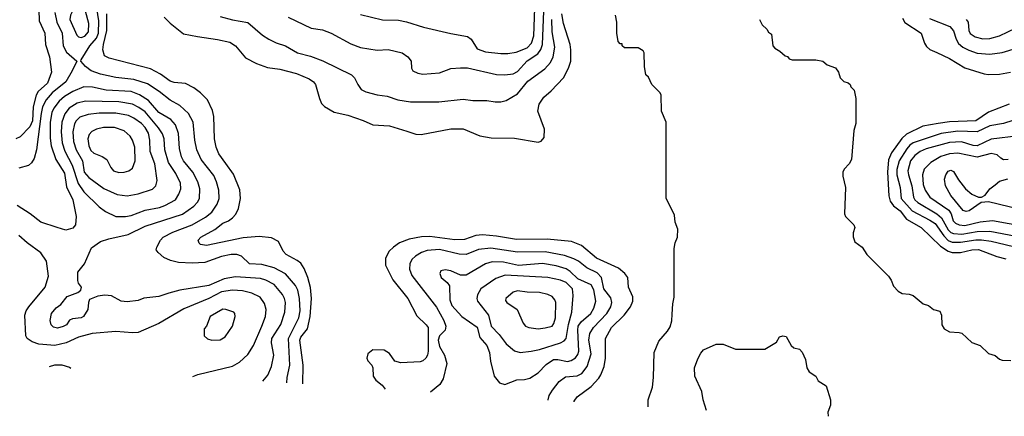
# Model space of a CAD drawing. Extents: x 997028 to 1115134, y 536408 to 618974.
# Tile 226 of 256: x 1052742 to 1059830, y 540195 to 543053. Entities that reach past the tile are written whole.
import ezdxf

# ---------------------------------------------------------------- set-up
doc = ezdxf.new("R2010")
doc.units = 0

msp = doc.modelspace()

# ---------------------------------------------------------------- linework, layer by layer
at = {"layer": '0CON10XD'}
for points in [[(1053185, 542924), (1053211.1, 542935), (1053236.6, 542965), (1053240.6, 543025), (1053215.3, 543115), (1053195, 543132.7), (1053175, 543136.4), (1053149.1, 543130.9), (1053123.3, 543115), (1053107.3, 543085), (1053102.7, 543055), (1053152.8, 542942.8), (1053165, 542930), (1053185, 542924)], [(1054665.8, 540437.7), (1054668.8, 540475), (1054687.1, 540565), (1054676.4, 540755), (1054751.1, 540905), (1054761.5, 540955), (1054757.4, 541045), (1054743.6, 541105), (1054727.9, 541137.9), (1054655, 541221.8), (1054575, 541264.7), (1054485, 541289.6), (1054396, 541295), (1054339, 541349), (1054305, 541361.9), (1054265, 541361.1), (1054195, 541346.4), (1054075, 541302.7), (1053985, 541298.1), (1053885, 541302.9), (1053826.9, 541316.9), (1053779.7, 541339.7), (1053739.2, 541375), (1053725.8, 541395), (1053730, 541415), (1053755.6, 541465), (1053774.4, 541485), (1053845, 541521.8), (1053984.4, 541575.6), (1054080.2, 541629.8), (1054125, 541665.4), (1054162.7, 541725), (1054177.3, 541765), (1054174.7, 541825), (1054159.1, 541885), (1054139.7, 541929.7), (1054047.7, 542045), (1054016.7, 542115), (1054002.9, 542185), (1053991.6, 542315), (1053957.3, 542377.3), (1053895, 542435.4), (1053825, 542473.4), (1053745.8, 542535.8), (1053661.4, 542591.4), (1053565, 542623.3), (1053435, 542636.2), (1053325, 542661.4), (1053255.7, 542685.7), (1053216.7, 542716.7), (1053183.3, 542755), (1053185.8, 542765), (1053248, 542865), (1053295, 542920.8), (1053310.1, 542955), (1053312.4, 543045), (1053298.6, 543135)], [(1055195, 543090.9), (1055355, 543051.5), (1055469.3, 543049.3), (1055527.2, 543037.2), (1055648.6, 542998.6), (1055845, 542953.2), (1055965, 542932.7), (1055992.9, 542912.9), (1056035, 542843.5), (1056095, 542821.5), (1056205, 542809.2), (1056255, 542810.4), (1056315, 542818.8), (1056395, 542851), (1056426.5, 542883.5), (1056443.2, 542936.8), (1056451, 543135)], [(1052880.4, 543125), (1052881.5, 543045), (1052923.6, 542955), (1052929.1, 542875), (1052956.6, 542785), (1052972.3, 542675), (1052941.8, 542595), (1052874.8, 542535.2), (1052859.8, 542510.2), (1052839.6, 542425), (1052835.2, 542325), (1052815, 542281.5), (1052745, 542210), (1052715, 542194.5)], [(1052994.2, 543105), (1053010.7, 543035), (1053047, 542955), (1053054.1, 542864.1), (1053079.5, 542819.5), (1053153.3, 542755), (1053121.1, 542685), (1053073.9, 542605), (1052976.3, 542525), (1052933.8, 542476.2), (1052907.3, 542425), (1052896.2, 542376.2), (1052863.4, 542116.6), (1052847, 542053), (1052827.8, 542022.2), (1052805, 542002.9), (1052735, 541983.6)], [(1054779.7, 540430.2), (1054782.4, 540565), (1054758.8, 540745), (1054765.4, 540765), (1054814, 540826), (1054833.4, 540915), (1054843.5, 541045), (1054835.4, 541124.6), (1054815.3, 541195), (1054790.5, 541260.5), (1054765, 541298.1), (1054739.2, 541319.2), (1054660.4, 541360.4), (1054639.6, 541385), (1054605, 541454.4), (1054555, 541482.1), (1054465, 541490), (1054351.1, 541481.1), (1054087.3, 541427.3), (1054045, 541433.3), (1054033.9, 541443.9), (1054028, 541465), (1054045.8, 541485), (1054147.6, 541542.4), (1054205, 541587.3), (1054245, 541603.1), (1054275, 541624.4), (1054297.6, 541652.4), (1054316.3, 541693.7), (1054330.9, 541765), (1054326.8, 541826.8), (1054280.2, 541940.2), (1054226.4, 542016.4), (1054175.9, 542085.9), (1054155.5, 542135), (1054144.6, 542195), (1054139.5, 542355), (1054129.1, 542399.1), (1054094.4, 542475), (1054045, 542527.1), (1053995, 542563.1), (1053935, 542592.5), (1053855, 542600.4), (1053825, 542609.2), (1053755, 542661.8), (1053685, 542698.2), (1053386.7, 542775), (1053353.8, 542793.8), (1053341.1, 542835), (1053345.2, 542875), (1053370, 542975), (1053369.8, 543095)], [(1053781.1, 543071.1), (1053825, 543027.1), (1053920.6, 542950.6), (1054022.4, 542932.4), (1054165, 542911.2), (1054255, 542890), (1054295.3, 542865.3), (1054367.6, 542777.6), (1054447, 542737), (1054525, 542708.9), (1054615, 542696.5), (1054735, 542664.5), (1054825, 542627.5), (1054857.1, 542605), (1054872.2, 542585), (1054899.5, 542485), (1054915, 542450), (1054937.4, 542427.4), (1055005, 542385.7), (1055105.5, 542365.5), (1055215, 542326.9), (1055285, 542294.4), (1055405, 542287.5), (1055529.1, 542249.1), (1055595, 542229.4), (1055633, 542227), (1055845, 542265.7), (1055935, 542265.7), (1056055, 542217.5), (1056135, 542202.5), (1056305, 542200), (1056475, 542171.2), (1056495, 542177.5), (1056516.7, 542205), (1056520, 542265), (1056471.9, 542395), (1056481.4, 542445), (1056515.8, 542495), (1056569.1, 542540.9), (1056656.1, 542633.9), (1056693.5, 542705), (1056708.5, 542755), (1056709.5, 542835), (1056703.8, 542875), (1056656.8, 543026.8), (1056645.3, 543094.7)], [(1054184.5, 543075.5), (1054275, 543051.8), (1054385, 543033.1), (1054491.3, 542941.3), (1054535, 542912.5), (1054587.4, 542887.4), (1054655.3, 542865.3), (1054742, 542815), (1054835, 542790.5), (1054925, 542756.5), (1055130, 542655), (1055153.2, 542633.2), (1055175.3, 542585.3), (1055200.5, 542550.5), (1055235, 542532.2), (1055315, 542512.2), (1055387.5, 542502.5), (1055465, 542474.5), (1055555, 542461.5), (1055758.9, 542461.1), (1055935, 542480.5), (1056005, 542471.5), (1056105, 542470.5), (1056165, 542460.5), (1056205, 542461.5), (1056245, 542470.6), (1056325, 542519.6), (1056400.3, 542609.7), (1056521.4, 542698.6), (1056562.5, 542745), (1056582.9, 542785), (1056593.3, 542855), (1056575.2, 542965), (1056572.2, 543055)], [(1054675, 543071.4), (1054841.2, 542991.2), (1054921.2, 542981.2), (1054985, 542955.6), (1055125, 542879.4), (1055195, 542852.2), (1055315, 542833.3), (1055395, 542839.1), (1055495, 542814.4), (1055535.5, 542785.5), (1055560, 542755), (1055563.8, 542705), (1055573.3, 542685), (1055607.9, 542667.9), (1055645, 542661.1), (1055765, 542670), (1055845, 542700.5), (1055915, 542706.8), (1055965.3, 542705.3), (1056175, 542658.2), (1056235, 542656.2), (1056295, 542663.6), (1056325, 542680.9), (1056395, 542757.2), (1056472.3, 542807.7), (1056492.8, 542837.2), (1056505.2, 542875.2), (1056515.1, 543115)], [(1057267.1, 540264.6), (1057267.1, 540315), (1057298, 540405), (1057305.6, 540475), (1057308.6, 540655), (1057343.8, 540736.2), (1057405, 540808), (1057425, 540841.2), (1057436.3, 540883.7), (1057439.1, 540930.9), (1057443.3, 541005), (1057453.1, 541055), (1057452.9, 541405), (1057460, 541445), (1057476.7, 541485), (1057480, 541545), (1057461.2, 541595), (1057456, 541645), (1057396.4, 541766.4), (1057396.7, 542315), (1057363.3, 542395), (1057359.3, 542509.3), (1057352.5, 542525), (1057293.3, 542585), (1057268.3, 542638.3), (1057250, 542655), (1057240, 542715), (1057237.5, 542815), (1057229.3, 542829.3), (1057195, 542850), (1057095, 542850), (1057080, 542865), (1057078.3, 542878.3), (1057065, 542880), (1057050, 542895), (1057040, 542955), (1057040, 543035), (1057030, 543085)], [(1059096.4, 543065), (1059113.3, 543033.3), (1059232.5, 542955), (1059254.3, 542885), (1059268.9, 542858.9), (1059295, 542838.6), (1059345, 542815.6), (1059435, 542772.5), (1059546.7, 542706.7), (1059685, 542663.8), (1059715, 542657.9), (1059795, 542660.5), (1059875, 542675.5)], [(1059291.5, 543061.5), (1059438.8, 543005), (1059465, 542972.7), (1059483.6, 542913.6), (1059501.1, 542881.1), (1059530.5, 542855), (1059574, 542834), (1059635, 542812.3), (1059725, 542805.8), (1059813.6, 542816.4), (1059918.7, 542848.7)], [(1058067.5, 543055), (1058087.5, 543015), (1058120, 542985), (1058133.6, 542963.6), (1058155, 542950), (1058163.3, 542865), (1058177, 542847), (1058215, 542827.5), (1058251.7, 542791.7), (1058268.3, 542788.3), (1058281.7, 542771.7), (1058303, 542763), (1058473, 542763), (1058523.6, 542753.6), (1058555, 542727.5), (1058615.9, 542705.9), (1058637.5, 542675), (1058647.5, 542635), (1058675, 542607.5), (1058705, 542597.5), (1058720, 542585), (1058725, 542570), (1058750, 542545), (1058760, 542485), (1058760, 542305), (1058745.9, 542254.1), (1058728.9, 542045), (1058714.2, 542015), (1058677.1, 541975), (1058668.6, 541955), (1058667.1, 541925), (1058686.2, 541845), (1058680, 541655), (1058687.5, 541635), (1058746.7, 541575), (1058753.3, 541555), (1058742.3, 541517.7), (1058741.7, 541488.3), (1058755, 541453.3), (1058806.2, 541415), (1058840.5, 541360.5), (1058995.9, 541205.9), (1059015.9, 541175.9), (1059032.5, 541132.5), (1059065, 541096.7), (1059095, 541081.2), (1059146.1, 541076.1), (1059175, 541066.7), (1059245, 541006.7), (1059285, 540993.3), (1059320, 540965), (1059365, 540952.5), (1059378.8, 540925), (1059381.2, 540855), (1059396.7, 540825), (1059435, 540804), (1059505, 540800), (1059523.6, 540793.6), (1059595, 540727.5), (1059655, 540706.7), (1059715, 540647.5), (1059763.6, 540633.6), (1059795, 540607.5), (1059815, 540600), (1059876.4, 540596.4)], [(1059556.2, 543055), (1059570, 543035), (1059574, 542975), (1059583.6, 542953.6), (1059619.3, 542929.3), (1059675, 542915.9), (1059725, 542916.7), (1059795, 542937.1), (1059915, 542995.3)], [(1054492.2, 540449.3), (1054528.9, 540491.1), (1054555, 540553.3), (1054571.1, 540635), (1054555.3, 540725), (1054557.6, 540755), (1054622.1, 540857.9), (1054650.9, 540945), (1054655.3, 541015.3), (1054649.3, 541045), (1054635, 541073.1), (1054574.5, 541145), (1054515, 541175.9), (1054475, 541187.4), (1054295, 541199.3), (1054215, 541186.3), (1054105, 541137.4), (1053896.1, 541103.9), (1053815, 541083.3), (1053745, 541057.8), (1053635, 541047.5), (1053595, 541029.2), (1053515, 541020), (1053472.5, 541025), (1053404.3, 541064.3), (1053355, 541068.9), (1053305, 541060.6), (1053243.9, 541036.1), (1053236.7, 541015), (1053233.3, 540965), (1053201.2, 540915), (1053185, 540906), (1053122.5, 540897.5), (1053101.7, 540888.3), (1053080, 540855), (1053055, 540841.9), (1053015, 540831.2), (1052985, 540836.9), (1052968.6, 540855), (1052960.6, 540885), (1052970.6, 540935), (1053005, 540978), (1053039.5, 541000.5), (1053085, 541058.8), (1053161.7, 541088.3), (1053182.5, 541105), (1053186.2, 541125), (1053166.7, 541155), (1053161.2, 541175), (1053162, 541235), (1053208, 541295), (1053260, 541410), (1053325, 541454.3), (1053385, 541474.4), (1053524.1, 541505.9), (1053645, 541565.9), (1053915, 541652.4), (1053995, 541708.8), (1054022, 541738), (1054036.8, 541765), (1054039.2, 541835), (1054024, 541885), (1053987.8, 541955), (1053920.9, 542035), (1053907.1, 542065), (1053892.5, 542125), (1053886, 542234), (1053864.6, 542295), (1053829.5, 542335), (1053745, 542385.3), (1053670.4, 542470.4), (1053605, 542512.1), (1053544.8, 542534.8), (1053365, 542545.8), (1053267.1, 542567.1), (1053205, 542569.2), (1053125, 542535.2), (1053065, 542500), (1053027.5, 542465), (1052988.1, 542415), (1052974.8, 542385), (1052960.8, 542315), (1052961.3, 542198.7), (1052968, 542145), (1053002.5, 542045), (1053065, 541947.1), (1053078.2, 541848.2), (1053124.6, 541755), (1053150, 541635), (1053144.2, 541575.8), (1053125, 541550.8), (1053075, 541536.9), (1053012.5, 541555), (1052895, 541593.3), (1052818, 541655), (1052725, 541714.4)], [(1053505, 541634.1), (1053545, 541641.8), (1053645, 541680.6), (1053749, 541701), (1053786, 541714), (1053862.7, 541755), (1053886.9, 541795), (1053902.5, 541835), (1053900, 541875), (1053866.7, 541945), (1053813.5, 542025), (1053787.3, 542115), (1053781.4, 542195), (1053770.7, 542230.7), (1053740.8, 542275), (1053645, 542388.3), (1053601.1, 542421.1), (1053554.5, 542444.5), (1053455, 542460.2), (1053215, 542466.6), (1053155, 542451.7), (1053098, 542415), (1053067.9, 542375), (1053045.2, 542315), (1053040.6, 542245), (1053048, 542165), (1053066.6, 542106.6), (1053120.4, 542005), (1053163.4, 541873.4), (1053205, 541813.8), (1053315, 541705.5), (1053360.4, 541670.4), (1053435, 541636.2), (1053505, 541634.1)], [(1059865, 542443.6), (1059715, 542387.2), (1059625, 542325.3), (1059435, 542317.6), (1059353.9, 542306.1), (1059243.9, 542286.1), (1059125, 542227.7), (1059092.6, 542197.4), (1059017, 542093), (1058996, 542044), (1058989.1, 541955), (1058998.8, 541785), (1059009.5, 541745), (1059032.7, 541712.7), (1059080, 541675), (1059125.5, 541615.5), (1059230.5, 541555), (1059371, 541421), (1059425, 541386.5), (1059455, 541376.1), (1059515, 541376.1), (1059595, 541396.1), (1059645, 541397.3), (1059776.4, 541346.4), (1059840.6, 541330.6)], [(1053515, 541784.6), (1053595, 541799.6), (1053697.4, 541832.6), (1053723.4, 541856.6), (1053731.1, 541895), (1053714.5, 542015), (1053682.3, 542102.3), (1053679.8, 542185), (1053669.2, 542235), (1053645, 542276.2), (1053619.2, 542305), (1053565, 542343.6), (1053525, 542362.1), (1053435, 542379.5), (1053315, 542379.2), (1053235, 542370.8), (1053175, 542350.3), (1053149.1, 542325), (1053137.7, 542302.3), (1053125.6, 542244.4), (1053130, 542175), (1053148.3, 542115), (1053194.2, 542035), (1053205.3, 541955), (1053240.8, 541915), (1053347.6, 541837.6), (1053445, 541793.9), (1053515, 541784.6)], [(1059965, 542351.7), (1059825, 542304.2), (1059725, 542288.3), (1059635, 542244.8), (1059495, 542250.5), (1059375, 542232.1), (1059175, 542165.9), (1059151, 542149), (1059128.5, 542121.5), (1059073.6, 542036.4), (1059056.7, 541973.3), (1059056.8, 541935), (1059081.5, 541845), (1059088.3, 541765), (1059165.8, 541675), (1059295, 541609.3), (1059331.1, 541585), (1059395, 541496.1), (1059425, 541461.7), (1059455, 541449.9), (1059515, 541449.1), (1059625, 541467.7), (1059665, 541467.2), (1059735, 541458.5), (1059946.6, 541406.6)], [(1053455, 541952.7), (1053495, 541954.5), (1053528.8, 541965), (1053555, 541984.2), (1053572.8, 542035), (1053570.3, 542135), (1053555.3, 542185.3), (1053538.5, 542215), (1053495, 542251.8), (1053425, 542275.8), (1053345, 542277.1), (1053295.3, 542264.7), (1053262.2, 542247.8), (1053242.7, 542225), (1053233.9, 542195), (1053239.4, 542145), (1053255, 542111.5), (1053275, 542092.5), (1053336.5, 542066.5), (1053370, 542045), (1053397.2, 541987.2), (1053418, 541965), (1053455, 541952.7)], [(1059935, 542217.4), (1059735, 542191.7), (1059634.8, 542145.2), (1059605, 542146.3), (1059521.9, 542171.9), (1059435, 542167.4), (1059267.4, 542122.6), (1059225, 542102.8), (1059185, 542074), (1059153.9, 542035), (1059136.1, 541965), (1059139.1, 541935), (1059164.8, 541855), (1059175.3, 541775), (1059185.9, 541755), (1059208, 541735), (1059345, 541654), (1059377.4, 541625), (1059425, 541538), (1059445, 541519.3), (1059465, 541512.4), (1059525, 541507.5), (1059635, 541527.4), (1059725, 541530.6), (1059965, 541483.6)], [(1059857.5, 542045), (1059825, 542044.4), (1059805, 542054.2), (1059779.2, 542079.2), (1059735, 542089.8), (1059635, 542063.5), (1059495, 542090.7), (1059435, 542086), (1059372.9, 542067.1), (1059301.5, 542025), (1059253.2, 541975), (1059241.2, 541935), (1059245.8, 541865), (1059260.3, 541825), (1059294.1, 541774.1), (1059431.8, 541681.8), (1059447.5, 541655), (1059461.8, 541605), (1059477.7, 541587.7), (1059505, 541574.4), (1059545, 541570.9), (1059656.2, 541596.2), (1059745.7, 541605.7), (1059985, 541563)], [(1059945, 541686.5), (1059715, 541740.6), (1059664.1, 541735.9), (1059576.2, 541675), (1059555, 541672.1), (1059535, 541678.5), (1059445, 541785.8), (1059406.5, 541855), (1059400.5, 541905), (1059408.5, 541935), (1059425, 541960.6), (1059445, 541969.4), (1059465, 541958.6), (1059499.4, 541899.4), (1059550, 541835), (1059595.8, 541795), (1059645, 541774), (1059665, 541773.8), (1059691.4, 541788.6), (1059725, 541833.8), (1059765, 541864), (1059795, 541888.6), (1059854.5, 541905.5)], [(1056732.8, 540300.1), (1056734, 540305), (1056756, 540335), (1056855, 540410), (1056910.5, 540469.5), (1056925.3, 540494.7), (1056949.6, 540555), (1056959.2, 540615), (1056960, 540755), (1057001.8, 540835), (1057093.5, 540925), (1057140, 540985), (1057156.7, 541025), (1057156.4, 541056.4), (1057124.2, 541125), (1057119.2, 541195), (1057099.2, 541225), (1057052.1, 541262.1), (1056895, 541335.5), (1056787.3, 541427.3), (1056714.1, 541454.1), (1056538.1, 541471.9), (1056318.2, 541468.2), (1056174.1, 541494.1), (1056073.9, 541503.9), (1056025, 541498.2), (1055945, 541469.4), (1055875, 541465.8), (1055695, 541490), (1055635, 541487.5), (1055545, 541470.8), (1055475.3, 541444.7), (1055432.9, 541415), (1055402.9, 541385), (1055375.6, 541335), (1055374.4, 541285), (1055429.1, 541179.1), (1055535.5, 541045), (1055600.2, 540920.2), (1055669.4, 540855), (1055682.5, 540835), (1055682.7, 540665), (1055676.8, 540635), (1055665, 540614.3), (1055645.4, 540594.6), (1055625, 540587.1), (1055485, 540580), (1055443.9, 540593.9), (1055405, 540648.8), (1055365, 540671.2), (1055285, 540673.3), (1055247.5, 540645), (1055240, 540615), (1055247.5, 540595), (1055276.7, 540565), (1055283.3, 540545), (1055286, 540485), (1055305.6, 540455.6), (1055350.6, 540420.6), (1055372.5, 540390.7)], [(1053988.9, 540482.8), (1054025, 540496.5), (1054275, 540557.8), (1054325.7, 540585), (1054385, 540641.9), (1054425, 540705.8), (1054485.9, 540845), (1054511.1, 540915), (1054516.2, 540965), (1054505, 541008), (1054472.9, 541052.9), (1054412.5, 541082.5), (1054345, 541099.2), (1054275, 541103.8), (1054195, 541093), (1054105, 541045.2), (1053925, 540968.9), (1053745, 540864.4), (1053595, 540800), (1053555, 540797.5), (1053435, 540806.7), (1053265, 540792.9), (1053165, 540764.8), (1053075.8, 540725), (1052995, 540705.8), (1052881.2, 540715), (1052831.5, 540731.5), (1052797.1, 540755), (1052787.1, 540775), (1052778.2, 540925), (1052788.5, 540955), (1052808.5, 540985), (1052926.2, 541125), (1052950.4, 541205), (1052935, 541313.3), (1052893.8, 541373.8), (1052795, 541445.6), (1052737, 541497)], [(1056547.2, 540312.5), (1056547.1, 540315), (1056554.6, 540345.4), (1056576.9, 540385), (1056625, 540445.6), (1056671, 540479), (1056755, 540487.6), (1056788.5, 540505), (1056828.1, 540555), (1056856.5, 540645), (1056839.2, 540745), (1056847.5, 540792.5), (1056872.4, 540835), (1056969.5, 540935), (1056996.7, 540985), (1057004.8, 541015), (1056998.5, 541048.5), (1056948.1, 541115), (1056930.8, 541195), (1056899.5, 541229.5), (1056825.5, 541265.5), (1056765, 541312.9), (1056730.9, 541330.9), (1056664.1, 541354.1), (1056525, 541380.4), (1056325, 541378.1), (1056132.8, 541407.2), (1056045, 541398.4), (1055955, 541362.1), (1055905, 541364.2), (1055765, 541396.5), (1055675, 541390.8), (1055634.3, 541375.7), (1055591.7, 541348.3), (1055566.2, 541325), (1055550.4, 541295), (1055549.2, 541255), (1055565, 541210), (1055742.6, 540982.6), (1055796.4, 540885), (1055810.5, 540845), (1055804, 540816), (1055765, 540774.5), (1055754.4, 540745), (1055765, 540699.2), (1055799.2, 540635), (1055816, 540575), (1055790.8, 540465), (1055766, 540425), (1055699.5, 540368.9)], [(1056235, 540424.2), (1056321.7, 540458.3), (1056375, 540460), (1056415, 540471.4), (1056475, 540508.9), (1056531.3, 540568.7), (1056585, 540603.6), (1056615, 540605.8), (1056685, 540591.1), (1056711.7, 540598.3), (1056742.4, 540617.6), (1056759.9, 540640.1), (1056766.9, 540665), (1056760, 540815), (1056763.5, 540845), (1056785, 540875.9), (1056853.8, 540935), (1056875.4, 540975), (1056888.7, 541025), (1056875, 541105.8), (1056855, 541142.3), (1056760, 541185), (1056705, 541237.9), (1056675, 541257.5), (1056605, 541278.7), (1056506.1, 541296.1), (1056332.6, 541282.6), (1056225, 541307), (1056142.7, 541307.3), (1056094.8, 541295.2), (1055955, 541212.9), (1055915, 541213.5), (1055845, 541244.3), (1055805, 541250.8), (1055775, 541243.3), (1055766.1, 541223.9), (1055776, 541195), (1055819.8, 541159.8), (1055835.4, 541135.4), (1055839.7, 541035), (1055853.9, 540995), (1055925.6, 540915), (1056035, 540838.6), (1056053.7, 540763.7), (1056105, 540706.2), (1056124.5, 540654.5), (1056132, 540592), (1056157.5, 540485), (1056195, 540435.8), (1056235, 540424.2)], [(1056345, 540656.2), (1056425, 540663.8), (1056485, 540676), (1056634.2, 540725.8), (1056660.7, 540739.3), (1056675.3, 540755), (1056693.3, 540856.7), (1056717.5, 540945), (1056725.8, 541065), (1056720.8, 541115), (1056675, 541159.8), (1056635, 541175.8), (1056545, 541196.7), (1056237.3, 541212.7), (1056170.6, 541189.4), (1056062.5, 541115), (1056038.3, 541071.7), (1056033.5, 541045), (1056038.5, 541025), (1056116.4, 540925), (1056136.7, 540845), (1056194.1, 540785), (1056245, 540718.2), (1056305, 540666.2), (1056345, 540656.2)], [(1056475, 540826.5), (1056525, 540833.6), (1056575, 540846), (1056587, 540863), (1056598.5, 540905), (1056601.2, 541015), (1056595, 541035.8), (1056575, 541059.4), (1056545, 541073.5), (1056485, 541088.5), (1056395, 541090), (1056325, 541100.6), (1056295, 541090), (1056242, 541045), (1056240.3, 541030.3), (1056250, 541015), (1056324.5, 540964.5), (1056365.5, 540865.5), (1056384, 540845), (1056407.5, 540835), (1056475, 540826.5)], [(1054125, 540744), (1054185, 540747.5), (1054222.4, 540767.6), (1054274.2, 540845), (1054293.8, 540915), (1054291.2, 540935), (1054283.3, 540945), (1054225.7, 540965.7), (1054205, 540967.1), (1054114.2, 540915), (1054086.7, 540845), (1054070, 540825), (1054070, 540775), (1054093.9, 540753.9), (1054125, 540744)], [(1057685.2, 540236.7), (1057661.2, 540315), (1057653.8, 540375), (1057601.2, 540485), (1057600, 540545), (1057625, 540610), (1057645, 540650), (1057665, 540673.8), (1057755, 540716.2), (1057805, 540716.2), (1057895, 540680), (1058105, 540680), (1058189.3, 540730.7), (1058211.7, 540768.3), (1058235, 540776.2), (1058260.7, 540770.7), (1058296.1, 540706.1), (1058315, 540690), (1058355, 540680), (1058375, 540657.5), (1058398, 540605), (1058408, 540545), (1058426.2, 540515), (1058472.5, 540485), (1058490.7, 540450.7), (1058547.5, 540415), (1058580, 540315), (1058578.8, 540275), (1058560, 540225), (1058562.1, 540195.3)], [(1052957.6, 540554.1), (1052995, 540565.6), (1053045.7, 540565.7), (1053100.7, 540550.7), (1053111.6, 540541.3)]]:
    msp.add_lwpolyline(points, dxfattribs=at)

doc.saveas('drawing.dxf')
